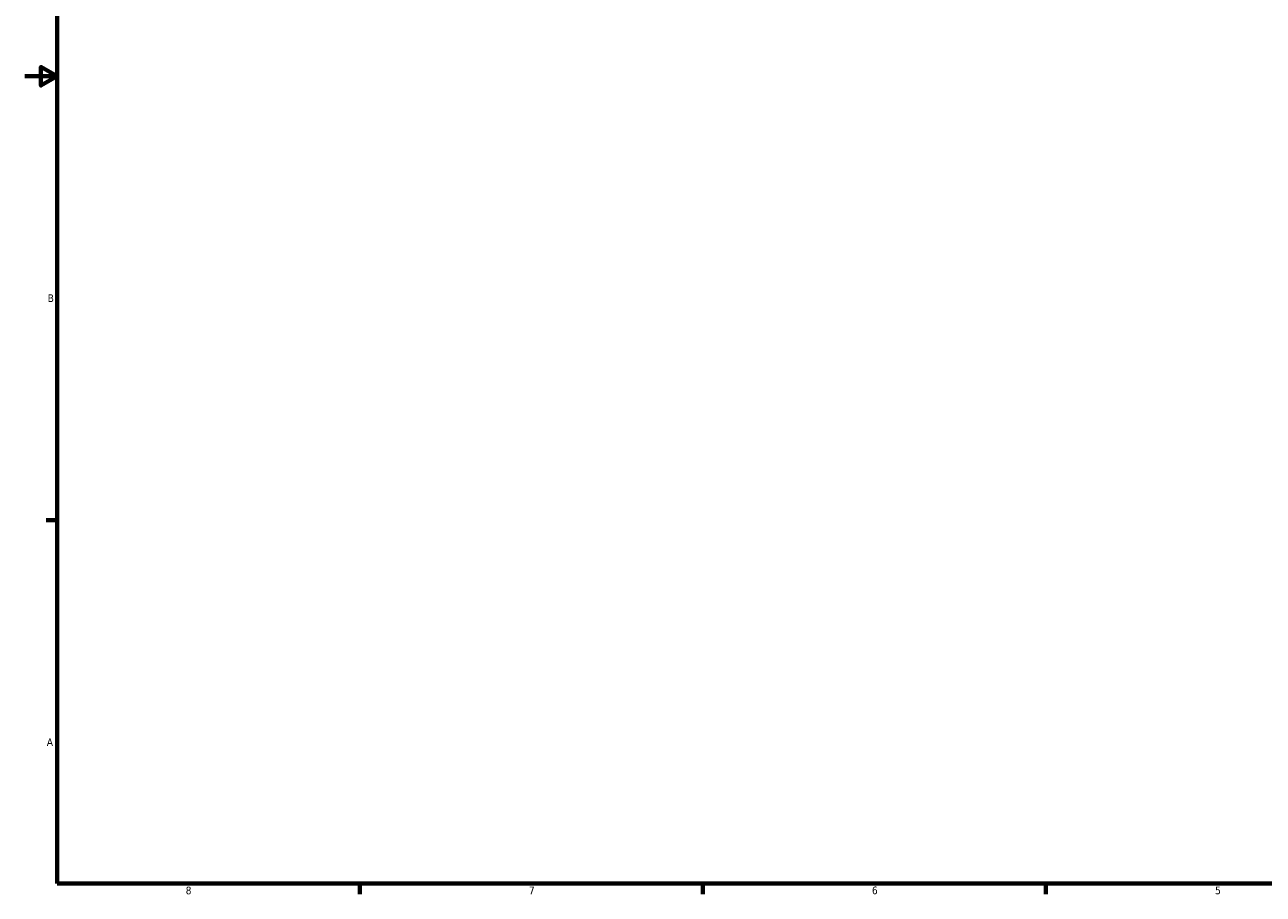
# Model space of a CAD drawing. Header units: inches. Extents: x 0.1 to 68.7, y -24.6 to 44.1.
# Tile 3 of 9: x 0.1 to 15.4, y 0.9 to 11.6. Entities that reach past the tile are written whole.
import ezdxf

# ---------------------------------------------------------------- set-up
doc = ezdxf.new("R2010")
doc.units = ezdxf.units.IN
doc.header["$MEASUREMENT"] = 0
doc.layers.add('Border (ANSI)', color=7, linetype='Continuous', lineweight=70)
doc.styles.add('Note Text (ANSI)', font='tahoma.ttf')

# ---------------------------------------------------------------- blocks, each defined once
blk = doc.blocks.new('Borders Default Border')
at = {"layer": 'Border (ANSI)'}
for p, q in [((0.5, 5.5), (0.366, 5.5)), ((4.25, 1), (4.25, 0.866)), ((8.5, 1), (8.5, 0.866)), ((12.75, 1), (12.75, 0.866))]:
    blk.add_line(p, q, dxfattribs=at)
at = {"layer": 'Border (ANSI)', "flags": 128}
for points in [[(0.5, 1), (0.5, 21), (33.5, 21), (33.5, 1), (0.5, 1)], [(0.1, 11), (0.5, 11), (0.3, 11.115), (0.3, 10.885), (0.5, 11)]]:
    blk.add_lwpolyline(points, dxfattribs=at)
at = {"layer": 'Border (ANSI)', "color": 5, "true_color": 0x0000ff, "char_height": 0.0945, "attachment_point": 7, "style": 'Note Text (ANSI)'}
for s, insert in [('B', (0.384, 8.203)), ('A', (0.373, 2.703)), ('8', (2.094, 0.863)), ('7', (6.346, 0.866)), ('6', (10.595, 0.864)), ('5', (14.847, 0.864))]:
    blk.add_mtext(s, dxfattribs=dict(at, insert=insert))

msp = doc.modelspace()

# ---------------------------------------------------------------- block references
msp.add_blockref('Borders Default Border', (0, 0))

doc.saveas('drawing.dxf')
